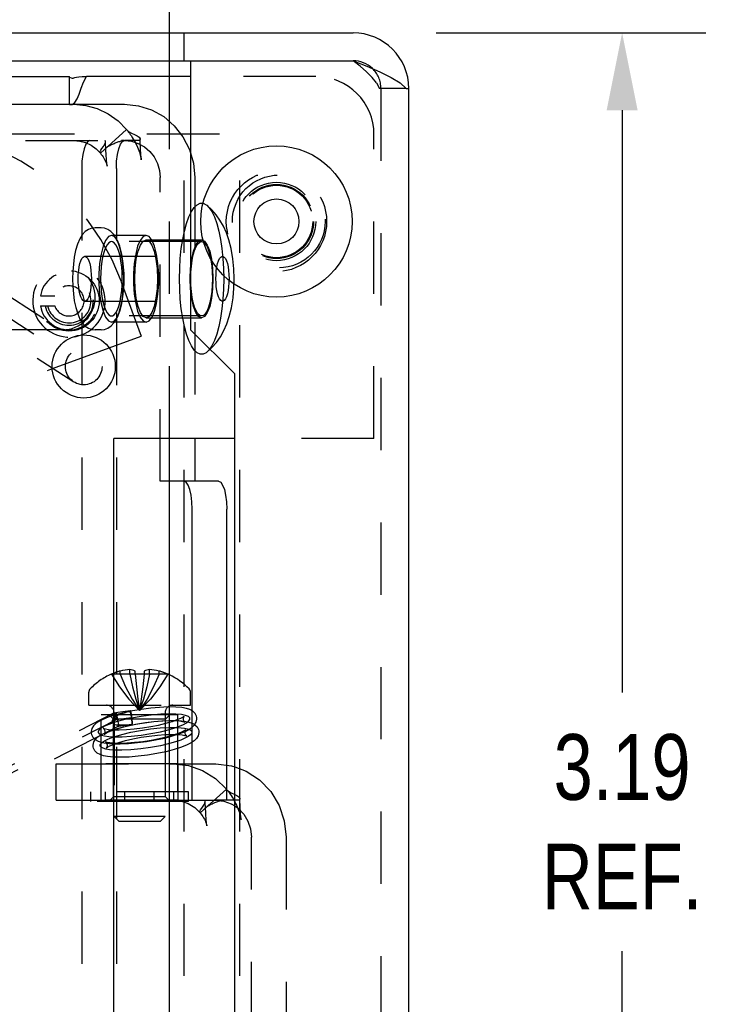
# Model space of a CAD drawing. Header units: inches. Extents: x 0 to 28.3, y 0 to 18.3.
# Tile 24 of 34: x 17.7 to 19.2, y 7.7 to 9.8. Entities that reach past the tile are written whole.
import ezdxf

# ---------------------------------------------------------------- set-up
doc = ezdxf.new("R2010")
doc.units = ezdxf.units.IN
doc.header["$LTSCALE"] = 1.558333
doc.header["$MEASUREMENT"] = 0
doc.header["$PDMODE"] = 3
doc.header["$PDSIZE"] = 0.3125
doc.linetypes.add('HIDDEN', pattern=[0.2, 0.1, -0.1])
doc.layers.get('0').update_dxf_attribs({"linetype": 'CONTINUOUS'})
doc.layers.get('Defpoints').update_dxf_attribs({"linetype": 'CONTINUOUS'})
for name, color, linetype in [('03___PRT_ALL_CURVES', 7, 'CONTINUOUS'), ('06___PRT_ALL_SURFS', 7, 'CONTINUOUS'), ('DEFAULT_2', 8, 'HIDDEN'), ('DIM', 2, 'CONTINUOUS')]:
    doc.layers.add(name, color=color, linetype=linetype)
doc.styles.get("Standard").update_dxf_attribs({"font": 'txt', "width": 0.8})
doc.dimstyles.new('DIMSTYLE_1', dxfattribs={"dimtxt": 0.141667, "dimasz": 0.166667, "dimexe": 0.18, "dimexo": 0.0625, "dimgap": 0.09, "dimtad": 0, "dimtih": 1, "dimtoh": 1, "dimzin": 4, "dimdsep": 46, "dimtxsty": 'Standard', "dimblk": '_FILLED', "dimblk1": '_FILLED', "dimblk2": '_FILLED', "dimcen": 0.09, "dimadec": 0, "dimazin": 0, "dimtfac": 1, "dimtofl": 0, "dimtmove": 0, "dimatfit": 3, "dimldrblk": '_FILLED', "dimfxl": 0, "dimtolj": 1, "dimtzin": 4, "dimarcsym": 0})

# ---------------------------------------------------------------- blocks, each defined once
blk = doc.blocks.new('_FILLED')
at = {"color": 0, "linetype": 'ByBlock'}
blk.add_solid([(0, 0), (-1, 0.2), (-1, -0.2)], dxfattribs=at)
blk = doc.blocks.new('*D5')
at = {"layer": 'Defpoints', "color": 0, "linetype": 'Continuous', "lineweight": 0}
for p in [(18.5438, 9.7589), (19.0064, 9.7589), (18.5438, 6.5709)]:
    blk.add_point(p, dxfattribs=at)
at = {"layer": 'DIM', "color": 0, "linetype": 'Continuous', "lineweight": -2}
for p, q in [((18.6063, 9.7589), (19.1864, 9.7589)), ((19.0064, 9.5923), (19.0064, 8.3376)), ((19.0064, 6.7376), (19.0064, 7.7798)), ((18.6063, 6.5709), (19.1864, 6.5709))]:
    blk.add_line(p, q, dxfattribs=at)
at = {"layer": 'DIM', "color": 0, "linetype": 'Continuous', "lineweight": -2, "xscale": 0.1666666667, "yscale": 0.1666666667, "zscale": 0.1666666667}
for p, rotation in [((19.0064, 9.7589), 90), ((19.0064, 6.5709), 270)]:
    blk.add_blockref('_FILLED', p, dxfattribs=dict(at, rotation=rotation))
at = {"layer": 'DIM', "color": 0, "linetype": 'Continuous', "insert": (19.0064, 8.0587), "char_height": 0.14167, "attachment_point": 5}
blk.add_mtext('\\A1;3.19\\PREF.', dxfattribs=at)

msp = doc.modelspace()

# ---------------------------------------------------------------- linework, layer by layer
at = {"color": 3, "linetype": 'Continuous'}
for p, q in [((18.0317, 9.7589), (18.0317, 10.8337)), ((16.5471, 9.7589), (18.4271, 9.7589)), ((18.0317, 9.6649), (18.0317, 9.6989)), ((18.0771, 9.6989), (18.0771, 9.1189)), ((18.0771, 9.6989), (18.4271, 9.6989)), ((18.0771, 9.6649), (17.8529, 9.6649)), ((18.5471, 6.6909), (18.5471, 9.6389)), ((17.4101, 9.6049), (17.8161, 9.6049)), ((18.1721, 9.0239), (18.0771, 9.1189)), ((17.7798, 9.0354), (17.9021, 9.0799)), ((18.1721, 7.3059), (18.1721, 9.0239)), ((18.1721, 8.8849), (17.9121, 8.8849)), ((17.9121, 7.4449), (17.9121, 8.8849)), ((18.0317, 7.4449), (18.0317, 8.8849)), ((18.0629, 8.7924), (18.0317, 8.7924)), ((18.0804, 8.2979), (18.0804, 8.7324)), ((18.0804, 8.1834), (18.0804, 8.2301)), ((18.0317, 8.1054), (18.1317, 8.1054)), ((18.0861, 8.0896), (18.098, 8.078)), ((18.0971, 8.0786), (18.0967, 8.0793)), ((18.098, 8.078), (18.0971, 8.0786)), ((18.0997, 8.0754), (18.1016, 8.0729))]:
    msp.add_line(p, q, dxfattribs=at)
at = {"color": 7, "linetype": 'Continuous'}
for p, q in [((16.5471, 9.6989), (18.0771, 9.6989)), ((17.4101, 9.6649), (17.8161, 9.6649)), ((17.8161, 9.6049), (17.8161, 9.6649)), ((17.8161, 9.6636), (17.8203, 9.6619)), ((18.5412, 9.6389), (18.5471, 9.6389)), ((18.0863, 8.8849), (18.0863, 8.7924)), ((18.1375, 8.7924), (18.0629, 8.7924)), ((18.155, 8.1807), (18.155, 8.7324)), ((18.0769, 8.3099), (18.0769, 8.3379)), ((18.0317, 8.3099), (18.0769, 8.3099)), ((18.0317, 8.2899), (18.0499, 8.2899)), ((18.0499, 8.2794), (18.0499, 8.2899)), ((18.0499, 8.1834), (18.0499, 8.217)), ((18.0317, 8.1834), (18.1317, 8.1834))]:
    msp.add_line(p, q, dxfattribs=at)
at = {"linetype": 'HIDDEN'}
for p, q in [((18.4721, 8.8849), (18.4721, 9.5399)), ((18.4721, 8.8849), (18.1721, 8.8849)), ((18.0504, 8.1054), (17.8844, 8.1054))]:
    msp.add_line(p, q, dxfattribs=at)
at = {"color": 8, "linetype": 'HIDDEN'}
for p, q in [((17.8843, 9.3389), (17.8719, 9.3389)), ((17.9814, 9.3224), (17.9068, 9.3224)), ((17.9814, 9.3129), (18.1009, 9.3129)), ((17.9814, 9.1354), (17.9068, 9.1354)), ((17.9814, 9.1449), (18.1009, 9.1449)), ((17.8843, 9.1189), (17.8719, 9.1189)), ((18.0504, 8.1834), (17.8844, 8.1834)), ((17.8844, 8.1054), (17.8844, 8.1834)), ((18.0504, 8.1054), (18.0504, 8.1834))]:
    msp.add_line(p, q, dxfattribs=at)
at = {"color": 3, "linetype": 'Continuous'}
for points in [[(18.4271, 9.6989), (18.457, 9.6869), (18.4849, 9.6749), (18.5093, 9.6629), (18.5284, 9.6509), (18.5412, 9.6389)], [(17.8161, 9.6043), (17.822, 9.6047), (17.8278, 9.6088), (17.8329, 9.6167), (17.8372, 9.627), (17.8416, 9.6394), (17.8468, 9.6528), (17.8529, 9.6649)], [(18.0804, 8.7324), (18.0798, 8.748), (18.0781, 8.7624), (18.0753, 8.7748), (18.0717, 8.7844), (18.0674, 8.7904), (18.0629, 8.7924)], [(18.0599, 8.1024), (18.072, 8.0982), (18.0861, 8.0896)], [(18.1317, 8.1054), (18.1487, 8.1034), (18.1649, 8.0975), (18.1721, 8.0928)], [(18.1016, 8.0729), (18.1034, 8.0701), (18.1052, 8.0672), (18.1068, 8.0643), (18.1083, 8.0613), (18.1095, 8.0584), (18.1106, 8.0556), (18.1114, 8.0532), (18.1119, 8.0512), (18.1121, 8.0505)]]:
    msp.add_lwpolyline(points, dxfattribs=at)
at = {"color": 7, "linetype": 'Continuous'}
for points in [[(17.8203, 9.6619), (17.8225, 9.6614), (17.824, 9.6615), (17.8257, 9.6619), (17.828, 9.6625), (17.8315, 9.6631), (17.8367, 9.6638), (17.8437, 9.6645), (17.8529, 9.6649)], [(18.1375, 8.7924), (18.142, 8.7904), (18.1462, 8.7844), (18.1499, 8.7748), (18.1527, 8.7624), (18.1544, 8.748), (18.155, 8.7324)], [(18.0906, 8.2835), (18.0901, 8.286), (18.0871, 8.2921), (18.0821, 8.297), (18.0758, 8.3005), (18.0681, 8.303), (18.0583, 8.3048), (18.0452, 8.3059), (18.0317, 8.3061)], [(18.0317, 8.2732), (18.0379, 8.275), (18.0485, 8.2788), (18.0558, 8.282), (18.0602, 8.2845), (18.0624, 8.286)], [(18.0893, 8.2731), (18.0908, 8.2795), (18.0906, 8.2835)], [(18.0657, 8.2535), (18.0744, 8.258), (18.0809, 8.2625), (18.0859, 8.2673), (18.0893, 8.2731)], [(18.0863, 8.268), (18.0865, 8.2679), (18.0913, 8.2633), (18.0943, 8.2574), (18.095, 8.2544)], [(18.095, 8.2544), (18.0952, 8.2508), (18.0937, 8.244)], [(18.0317, 8.2421), (18.0383, 8.2438), (18.0539, 8.2488), (18.0657, 8.2535)], [(18.0937, 8.244), (18.0902, 8.2382), (18.0852, 8.2333), (18.0785, 8.2288), (18.0697, 8.2243), (18.0575, 8.2194), (18.0416, 8.2144), (18.0317, 8.2119)], [(18.1317, 8.1834), (18.1653, 8.1795), (18.1721, 8.177)]]:
    msp.add_lwpolyline(points, dxfattribs=at)
at = {"linetype": 'HIDDEN'}
for points in [[(17.9068, 9.3224), (17.9002, 9.3197), (17.8941, 9.3117), (17.8886, 9.2989), (17.8843, 9.282), (17.8812, 9.2621), (17.8796, 9.2402), (17.8796, 9.2177), (17.8812, 9.1958), (17.8843, 9.1758), (17.8886, 9.1589), (17.8941, 9.1461), (17.9002, 9.1381), (17.9068, 9.1354)], [(17.9068, 9.1354), (17.9133, 9.1381), (17.9195, 9.1461), (17.9249, 9.1589), (17.9293, 9.1758), (17.9323, 9.1958), (17.9339, 9.2177), (17.9339, 9.2402), (17.9323, 9.2621), (17.9293, 9.282), (17.9249, 9.2989), (17.9195, 9.3117), (17.9133, 9.3197), (17.9068, 9.3224)], [(18.1009, 9.1449), (18.0945, 9.1478), (18.0886, 9.1562), (18.0835, 9.1695), (18.0796, 9.1869), (18.0772, 9.2072), (18.0763, 9.2289), (18.0772, 9.2507), (18.0796, 9.2709), (18.0835, 9.2883), (18.0886, 9.3017), (18.0945, 9.3101), (18.1009, 9.3129)], [(18.1009, 9.3129), (18.1072, 9.3101), (18.1132, 9.3017), (18.1183, 9.2883), (18.1222, 9.2709), (18.1246, 9.2507), (18.1254, 9.2289), (18.1246, 9.2072), (18.1222, 9.1869), (18.1183, 9.1695), (18.1132, 9.1562), (18.1072, 9.1478), (18.1009, 9.1449)]]:
    msp.add_lwpolyline(points, dxfattribs=at)
at = {"color": 8, "linetype": 'HIDDEN'}
for points in [[(17.9814, 9.3224), (17.9748, 9.3197), (17.9686, 9.3117), (17.9632, 9.2989), (17.9589, 9.282), (17.9558, 9.2621), (17.9542, 9.2402), (17.9542, 9.2177), (17.9558, 9.1958), (17.9589, 9.1758), (17.9632, 9.1589), (17.9686, 9.1461), (17.9748, 9.1381), (17.9814, 9.1354)], [(17.9814, 9.1354), (17.9879, 9.1381), (17.9941, 9.1461), (17.9995, 9.1589), (18.0038, 9.1758), (18.0069, 9.1958), (18.0085, 9.2177), (18.0085, 9.2402), (18.0069, 9.2621), (18.0038, 9.282), (17.9995, 9.2989), (17.9941, 9.3117), (17.9879, 9.3197), (17.9814, 9.3224)], [(17.9068, 9.3089), (17.9048, 9.3086), (17.901, 9.3065), (17.8974, 9.3022), (17.894, 9.2959), (17.8909, 9.2878), (17.8883, 9.2781), (17.8862, 9.267), (17.8846, 9.2549), (17.8837, 9.2421), (17.8834, 9.2289)], [(17.9301, 9.2289), (17.9298, 9.2421), (17.9289, 9.2549), (17.9273, 9.267), (17.9252, 9.2781), (17.9226, 9.2878), (17.9196, 9.2959), (17.9162, 9.3022), (17.9125, 9.3065), (17.9087, 9.3086), (17.9068, 9.3089)], [(17.9814, 9.1449), (17.975, 9.1478), (17.9691, 9.1562), (17.964, 9.1695), (17.9601, 9.1869), (17.9576, 9.2072), (17.9568, 9.2289), (17.9576, 9.2507), (17.9601, 9.2709), (17.964, 9.2883), (17.9691, 9.3017), (17.975, 9.3101), (17.9814, 9.3129)], [(17.9814, 9.3129), (17.9877, 9.3101), (17.9936, 9.3017), (17.9987, 9.2883), (18.0026, 9.2709), (18.0051, 9.2507), (18.0059, 9.2289), (18.0051, 9.2072), (18.0026, 9.1869), (17.9987, 9.1695), (17.9936, 9.1562), (17.9877, 9.1478), (17.9814, 9.1449)], [(17.8834, 9.2289), (17.8837, 9.2158), (17.8846, 9.2029), (17.8862, 9.1908), (17.8883, 9.1798), (17.8909, 9.1701), (17.894, 9.1619), (17.8974, 9.1557), (17.901, 9.1514), (17.9048, 9.1492), (17.9068, 9.1489)], [(17.9068, 9.1489), (17.9087, 9.1492), (17.9125, 9.1514), (17.9162, 9.1557), (17.9196, 9.1619), (17.9226, 9.1701), (17.9252, 9.1798), (17.9273, 9.1908), (17.9289, 9.2029), (17.9298, 9.2158), (17.9301, 9.2289)]]:
    msp.add_lwpolyline(points, dxfattribs=at)
at = {"color": 7, "linetype": 'Continuous'}
for radius in [0.163, 0.0485]:
    msp.add_circle((18.2621, 9.3524), radius, dxfattribs=at)
at = {"color": 8, "linetype": 'HIDDEN'}
for centre, radius in [((18.2621, 9.3524), 0.108), ((18.2621, 9.3524), 0.08), ((17.8153, 9.1813), 0.065)]:
    msp.add_circle(centre, radius, dxfattribs=at)
at = {"linetype": 'HIDDEN'}
for centre, radius in [((18.2671, 9.3524), 0.1), ((18.2621, 9.3524), 0.0845)]:
    msp.add_circle(centre, radius, dxfattribs=at)
at = {"color": 3, "linetype": 'Continuous'}
msp.add_circle((17.8471, 9.0399), 0.068, dxfattribs=at)
for centre, radius, start, end in [((18.4271, 9.6389), 0.12, 0, 90), ((17.8153, 9.1813), 0.078, 277.9823, 284.466)]:
    msp.add_arc(centre, radius, start, end, dxfattribs=at)
at = {"color": 7, "linetype": 'Continuous'}
for centre, radius, start, end in [((18.4271, 9.6389), 0.06, 46.3268, 90), ((17.9674, 8.2411), 0.1489, 44.2298, 64.3972), ((18.0669, 8.3379), 0.01, 0, 44.2298), ((18.0389, 8.2934), 0.0165, 90, 115.8446)]:
    msp.add_arc(centre, radius, start, end, dxfattribs=at)
at = {"linetype": 'HIDDEN'}
msp.add_arc((17.8153, 9.1813), 0.078, 284.466, 277.9823, dxfattribs=at)
at = {"color": 8, "linetype": 'HIDDEN'}
msp.add_arc((17.8153, 9.1813), 0.0325, 199.7832, 160.2168, dxfattribs=at)
at = {"layer": '03___PRT_ALL_CURVES', "color": 8, "linetype": 'HIDDEN'}
for p, q in [((17.3477, 9.3651), (17.8471, 9.0399)), ((17.567, 8.1002), (17.9176, 8.2793)), ((17.9176, 8.2793), (17.9492, 8.2833))]:
    msp.add_line(p, q, dxfattribs=at)
for points in [[(18.0317, 8.2912), (18.0128, 8.2904), (17.9921, 8.2886), (17.9708, 8.2857), (17.9497, 8.282), (17.9299, 8.2775), (17.9121, 8.2724)], [(18.0755, 8.2788), (18.0755, 8.2824), (18.0724, 8.2855), (18.0662, 8.288), (18.0573, 8.2898), (18.0455, 8.2909), (18.0317, 8.2912)], [(18.0317, 8.2575), (18.0432, 8.261), (18.0534, 8.2646), (18.0619, 8.2683), (18.0684, 8.2719), (18.073, 8.2755), (18.0755, 8.2788)], [(17.9121, 8.2724), (17.9032, 8.2693), (17.8954, 8.2662), (17.889, 8.2631), (17.8839, 8.2599), (17.8803, 8.2569), (17.8784, 8.2541)], [(17.9121, 8.2419), (17.9289, 8.247), (17.9485, 8.2517), (17.9693, 8.2557), (17.991, 8.2589), (18.0119, 8.261), (18.0317, 8.262)], [(17.9121, 8.2418), (17.9297, 8.2419), (17.9494, 8.2431), (17.9705, 8.2453), (17.9918, 8.2486), (18.0125, 8.2527), (18.0317, 8.2575)], [(18.0317, 8.262), (18.0409, 8.2621), (18.0493, 8.2618), (18.0571, 8.2613), (18.0638, 8.2604), (18.0695, 8.2592), (18.074, 8.2578)], [(18.074, 8.2578), (18.0763, 8.2567), (18.078, 8.2555), (18.0793, 8.2542), (18.08, 8.2528), (18.0802, 8.2513), (18.0798, 8.2497)], [(17.8784, 8.2541), (17.8782, 8.2509), (17.8805, 8.2481), (17.8851, 8.2457), (17.892, 8.2439), (17.901, 8.2426), (17.9121, 8.2418)], [(17.8827, 8.225), (17.8844, 8.2275), (17.8874, 8.2303), (17.8918, 8.2332), (17.8975, 8.2361), (17.9041, 8.2389), (17.9121, 8.2419)], [(18.0798, 8.2497), (18.0772, 8.2462), (18.0723, 8.2425), (18.0651, 8.2387), (18.0558, 8.2348), (18.0447, 8.231), (18.0317, 8.2272)], [(17.9121, 8.213), (17.9025, 8.2138), (17.8946, 8.2152), (17.8886, 8.217), (17.8844, 8.2193), (17.8825, 8.222), (17.8827, 8.225)], [(18.0317, 8.2272), (18.0123, 8.2226), (17.9911, 8.2187), (17.9697, 8.2156), (17.9485, 8.2136), (17.9292, 8.2127), (17.9121, 8.213)]]:
    msp.add_lwpolyline(points, dxfattribs=at)
at = {"layer": '06___PRT_ALL_SURFS', "color": 8, "linetype": 'HIDDEN'}
for p, q in [((18.0726, 8.1234), (17.8622, 8.1234)), ((17.8622, 8.1024), (17.8622, 8.1234)), ((17.8938, 8.1024), (17.8938, 8.1234)), ((17.9359, 8.1024), (17.9359, 8.1234)), ((17.999, 8.1024), (17.999, 8.1234)), ((18.0411, 8.1024), (18.0411, 8.1234)), ((18.0726, 8.1054), (18.0726, 8.1234)), ((18.0317, 8.1024), (17.8622, 8.1024))]:
    msp.add_line(p, q, dxfattribs=at)
at = {"layer": '06___PRT_ALL_SURFS', "color": 7, "linetype": 'Continuous'}
for q in [(18.0317, 8.1024), (18.0726, 8.1054)]:
    msp.add_line((18.0726, 8.1024), q, dxfattribs=at)
at = {"layer": 'DEFAULT_2', "linetype": 'HIDDEN'}
for p, q in [((18.0317, 9.6989), (18.0317, 9.7589)), ((18.0317, 8.8849), (18.0317, 9.6649)), ((18.3471, 9.6649), (18.0771, 9.6649)), ((17.8161, 9.6049), (17.8161, 9.6043)), ((18.183, 6.7914), (18.183, 9.5414)), ((17.4101, 9.5269), (17.9352, 9.5269)), ((17.8937, 9.525), (17.8934, 9.5269)), ((17.894, 9.5206), (17.8937, 9.525)), ((17.8833, 9.4995), (17.8823, 9.5001)), ((17.8427, 9.4669), (17.8427, 6.8669)), ((18.0117, 8.7924), (18.0117, 9.4469)), ((17.5317, 9.2589), (17.8017, 9.2589)), ((17.928, 9.2223), (17.9708, 9.1049)), ((17.8017, 9.1189), (17.5317, 9.1189)), ((17.9021, 9.0799), (17.9708, 9.1049)), ((16.8902, 8.7115), (17.7798, 9.0354)), ((18.0317, 8.7924), (18.0117, 8.7924)), ((18.0804, 8.2301), (18.0804, 8.2979)), ((18.0804, 8.1054), (18.0804, 8.1834)), ((17.7875, 8.1054), (18.0317, 8.1054)), ((18.1085, 8.1035), (18.1081, 8.1054)), ((18.1084, 8.1014), (18.1085, 8.1035)), ((18.1087, 8.0991), (18.1085, 8.1035)), ((18.2082, 7.6014), (18.2082, 8.0254))]:
    msp.add_line(p, q, dxfattribs=at)
at = {"layer": 'DEFAULT_2', "color": 8, "linetype": 'HIDDEN'}
for p, q in [((18.0627, 9.7589), (18.0627, 9.6989)), ((17.8257, 9.6619), (17.8257, 9.6619)), ((17.828, 9.6625), (17.828, 9.6625)), ((17.8315, 9.6631), (17.8315, 9.6631)), ((18.4778, 9.6509), (18.4842, 9.6389)), ((18.5412, 9.6389), (18.4842, 9.6389)), ((18.4871, 9.6389), (18.4871, 6.6909)), ((17.8161, 9.6049), (17.9352, 9.6049)), ((17.9395, 9.5507), (17.8833, 9.4995)), ((17.9395, 9.5507), (17.9407, 9.549)), ((17.3599, 9.5414), (18.183, 9.5414)), ((17.9684, 9.5295), (17.968, 9.5269)), ((18.0635, 6.7914), (18.0635, 9.5414)), ((17.968, 9.5269), (17.9352, 9.5269)), ((17.9173, 9.4669), (17.9173, 6.8669)), ((18.0863, 9.4469), (18.0863, 8.8849)), ((17.3692, 9.3982), (17.8687, 9.073)), ((18.1009, 9.3089), (17.9068, 9.3089)), ((17.8494, 9.2774), (18.1458, 9.2774)), ((17.4859, 9.228), (17.8256, 9.0068)), ((17.7538, 9.1923), (17.7847, 9.1923)), ((17.7538, 9.1703), (17.7847, 9.1703)), ((17.8494, 9.1804), (18.1458, 9.1804)), ((18.1009, 9.1489), (17.9068, 9.1489)), ((17.9254, 8.3768), (17.9254, 8.3836)), ((17.946, 8.3768), (17.946, 8.3868)), ((17.9579, 8.3768), (17.9579, 8.3836)), ((17.9769, 8.3836), (17.9769, 8.3768)), ((17.9888, 8.3768), (17.9888, 8.3868)), ((18.0094, 8.3768), (18.0094, 8.3836)), ((17.9064, 8.3768), (17.9066, 8.3766)), ((17.9066, 8.3766), (17.9072, 8.3768)), ((17.9579, 8.3768), (17.9072, 8.3768)), ((17.9579, 8.3768), (17.9579, 8.3766)), ((17.9579, 8.3766), (17.9606, 8.3492)), ((18.0277, 8.3768), (17.9769, 8.3768)), ((17.9769, 8.3766), (17.9769, 8.3768)), ((18.0277, 8.3768), (18.0283, 8.3766)), ((18.0284, 8.3768), (18.0283, 8.3766)), ((17.8579, 8.3099), (17.8579, 8.3379)), ((17.9638, 8.3233), (17.9674, 8.2988)), ((17.8579, 8.3099), (18.0317, 8.3099)), ((17.9157, 8.2942), (17.9474, 8.2982)), ((17.5602, 8.1136), (17.9107, 8.2926)), ((17.8849, 8.2899), (18.0317, 8.2899)), ((17.8849, 8.1234), (17.8849, 8.2899)), ((17.9114, 8.2799), (17.9014, 8.2899)), ((17.9114, 8.2869), (17.9127, 8.2834)), ((18.0234, 8.2799), (17.9114, 8.2799)), ((17.9114, 8.1124), (17.9114, 8.2799)), ((17.9124, 8.2934), (17.9124, 8.0699)), ((17.9189, 8.2825), (17.9168, 8.2776)), ((18.0174, 8.2764), (18.0356, 8.2771)), ((18.0224, 8.2934), (18.0224, 8.0699)), ((18.0234, 8.2799), (18.0334, 8.2899)), ((18.0234, 8.1124), (18.0234, 8.2799)), ((18.0499, 8.217), (18.0499, 8.2794)), ((17.922, 8.2647), (17.9511, 8.2684)), ((17.922, 8.2647), (17.9221, 8.2648)), ((17.9221, 8.2648), (17.9223, 8.2651)), ((17.9511, 8.2684), (17.9511, 8.2684)), ((18.0659, 8.2554), (18.0668, 8.257)), ((18.0227, 8.2467), (18.0377, 8.2471)), ((17.8966, 8.2193), (17.8957, 8.2177)), ((17.7875, 8.1834), (18.0317, 8.1834)), ((17.7875, 8.1054), (17.7875, 8.1834)), ((18.0499, 8.1234), (18.0499, 8.1834)), ((18.155, 8.1054), (18.155, 8.1807)), ((18.1543, 8.1292), (18.098, 8.078)), ((18.1543, 8.1292), (18.1554, 8.1275)), ((17.9114, 8.1124), (17.9014, 8.1024)), ((18.0234, 8.1124), (17.9114, 8.1124)), ((18.0234, 8.1124), (18.0334, 8.1024)), ((18.1832, 8.108), (18.1827, 8.1054)), ((18.0334, 8.1024), (17.9014, 8.1024)), ((18.1827, 8.1054), (18.1317, 8.1054)), ((18.0224, 8.0699), (17.9124, 8.0699)), ((17.9224, 8.0599), (17.9124, 8.0699)), ((18.0124, 8.0599), (18.0224, 8.0699)), ((17.9224, 8.0599), (18.0124, 8.0599)), ((18.2828, 8.0254), (18.2828, 7.6014))]:
    msp.add_line(p, q, dxfattribs=at)
for points in [[(18.4778, 9.6509), (18.4682, 9.6629), (18.456, 9.6749), (18.442, 9.6869), (18.4271, 9.6989)], [(17.8367, 9.6638), (17.8367, 9.6638), (17.8437, 9.6645), (17.8529, 9.6649)], [(17.8256, 9.6049), (17.8513, 9.6026), (17.8762, 9.5958), (17.8997, 9.5846), (17.921, 9.5694), (17.9395, 9.5507)], [(17.9352, 9.6049), (17.9647, 9.6019), (17.993, 9.5929), (18.0192, 9.5783), (18.0421, 9.5586), (18.0608, 9.5347), (18.0748, 9.5074), (18.0834, 9.4777), (18.0863, 9.4469)], [(17.9407, 9.549), (17.9437, 9.5461), (17.9498, 9.5425), (17.9561, 9.5395), (17.9618, 9.5368), (17.9662, 9.5338), (17.9683, 9.5304), (17.9684, 9.5295)], [(17.9407, 9.549), (17.9411, 9.5485), (17.9431, 9.5459), (17.9453, 9.543), (17.9474, 9.54), (17.9496, 9.5368), (17.9517, 9.5336), (17.9538, 9.5301), (17.9558, 9.5267), (17.9577, 9.5231), (17.9595, 9.5195), (17.9612, 9.5159), (17.9628, 9.5124), (17.9642, 9.5088), (17.9656, 9.5053), (17.9668, 9.5019), (17.9678, 9.4987), (17.9687, 9.4955), (17.9695, 9.4927), (17.9702, 9.49), (17.9707, 9.4878), (17.971, 9.486), (17.971, 9.4856)], [(17.971, 9.4856), (17.9711, 9.4853), (17.971, 9.4858), (17.9709, 9.4873), (17.9707, 9.4895), (17.9704, 9.4922), (17.9702, 9.495), (17.97, 9.498), (17.9698, 9.5012), (17.9696, 9.5044), (17.9695, 9.5078), (17.9693, 9.5113), (17.9691, 9.5148), (17.9689, 9.5185), (17.9687, 9.5222), (17.9686, 9.5259), (17.9684, 9.5295)], [(17.8977, 9.5129), (17.8977, 9.5129), (17.8982, 9.5133), (17.8993, 9.514), (17.9006, 9.5147), (17.902, 9.5156), (17.9035, 9.5164), (17.9052, 9.5173), (17.907, 9.5182), (17.9089, 9.5191), (17.9109, 9.52), (17.9129, 9.5208), (17.9149, 9.5216), (17.9169, 9.5224), (17.9189, 9.5231), (17.9208, 9.5238), (17.9227, 9.5244), (17.9246, 9.525), (17.9263, 9.5255), (17.928, 9.526), (17.9296, 9.5263), (17.9311, 9.5267), (17.9324, 9.5269), (17.9334, 9.5271), (17.9336, 9.5271)], [(17.9025, 9.517), (17.9018, 9.5164), (17.9003, 9.5151), (17.899, 9.514), (17.898, 9.5132), (17.8977, 9.5129)], [(17.9173, 9.4669), (17.9179, 9.4825), (17.9197, 9.4969), (17.9225, 9.5093), (17.9261, 9.5189), (17.9303, 9.5249), (17.9349, 9.5269)], [(17.9336, 9.5271), (17.9327, 9.527), (17.9312, 9.527), (17.9296, 9.5269), (17.9287, 9.5269)], [(18.0532, 9.2289), (18.0537, 9.2511), (18.055, 9.2729), (18.0572, 9.2939), (18.0602, 9.3136), (18.0639, 9.3318), (18.0684, 9.348), (18.0734, 9.3621), (18.079, 9.3736), (18.0849, 9.3825), (18.0912, 9.3885), (18.0976, 9.3915), (18.1041, 9.3915), (18.1106, 9.3885), (18.1121, 9.3874)], [(18.1709, 9.2289), (18.1703, 9.25), (18.1682, 9.2719), (18.1644, 9.2939), (18.1597, 9.3125), (18.1542, 9.3282), (18.1478, 9.3422), (18.1404, 9.3553), (18.1321, 9.3668), (18.1228, 9.3775), (18.1121, 9.3874)], [(18.1121, 9.3874), (18.1168, 9.3825), (18.1228, 9.3736), (18.1284, 9.3621), (18.1334, 9.348), (18.1379, 9.3318), (18.1416, 9.3136), (18.1446, 9.2939), (18.1468, 9.2729), (18.1481, 9.2511), (18.1485, 9.2289)], [(17.8719, 9.3389), (17.8644, 9.338), (17.8571, 9.3352), (17.8502, 9.3305), (17.844, 9.3238), (17.8386, 9.315), (17.8337, 9.3037), (17.8296, 9.2899), (17.8267, 9.2755), (17.8247, 9.2604), (17.8235, 9.2448), (17.8231, 9.2289)], [(17.9331, 9.2289), (17.9327, 9.2451), (17.9314, 9.261), (17.9293, 9.2764), (17.9263, 9.291), (17.9221, 9.3048), (17.9172, 9.3158), (17.9118, 9.3242), (17.9057, 9.3307), (17.8989, 9.3353), (17.8918, 9.338), (17.8843, 9.3389)], [(18.0775, 9.2289), (18.0779, 9.2428), (18.0789, 9.2563), (18.0806, 9.2689), (18.083, 9.2803), (18.0859, 9.2902), (18.0892, 9.2982), (18.0929, 9.3041), (18.0968, 9.3077), (18.1009, 9.3089)], [(18.1009, 9.3089), (18.105, 9.3077), (18.1089, 9.3041), (18.1126, 9.2982), (18.1159, 9.2902), (18.1188, 9.2803), (18.1211, 9.2689), (18.1229, 9.2563), (18.1239, 9.2428), (18.1243, 9.2289)], [(17.8352, 9.2289), (17.8354, 9.2378), (17.8362, 9.2464), (17.8373, 9.2545), (17.8389, 9.2616), (17.8408, 9.2676), (17.8431, 9.2723), (17.8455, 9.2756), (17.8481, 9.2772), (17.8494, 9.2774)], [(17.8494, 9.2774), (17.8507, 9.2772), (17.8533, 9.2756), (17.8557, 9.2723), (17.8579, 9.2676), (17.8599, 9.2616), (17.8614, 9.2545), (17.8626, 9.2464), (17.8633, 9.2378), (17.8636, 9.2289)], [(18.1317, 9.2289), (18.1319, 9.2378), (18.1326, 9.2464), (18.1338, 9.2545), (18.1354, 9.2616), (18.1373, 9.2676), (18.1395, 9.2723), (18.142, 9.2756), (18.1445, 9.2772), (18.1458, 9.2774)], [(18.1458, 9.2774), (18.1471, 9.2772), (18.1497, 9.2756), (18.1522, 9.2723), (18.1544, 9.2676), (18.1563, 9.2616), (18.1579, 9.2545), (18.1591, 9.2464), (18.1598, 9.2378), (18.16, 9.2289)], [(17.8231, 9.2289), (17.8235, 9.2127), (17.8247, 9.1968), (17.8268, 9.1815), (17.8299, 9.1668), (17.8341, 9.1531), (17.8389, 9.1421), (17.8443, 9.1336), (17.8505, 9.1271), (17.8572, 9.1226), (17.8644, 9.1198), (17.8719, 9.1189)], [(17.8494, 9.1804), (17.8481, 9.1806), (17.8455, 9.1823), (17.8431, 9.1855), (17.8408, 9.1902), (17.8389, 9.1962), (17.8373, 9.2034), (17.8362, 9.2114), (17.8354, 9.22), (17.8352, 9.2289)], [(17.8636, 9.2289), (17.8633, 9.22), (17.8626, 9.2114), (17.8614, 9.2034), (17.8599, 9.1962), (17.8579, 9.1902), (17.8557, 9.1855), (17.8533, 9.1823), (17.8507, 9.1806), (17.8494, 9.1804)], [(17.8843, 9.1189), (17.8917, 9.1198), (17.899, 9.1226), (17.9059, 9.1273), (17.9121, 9.1341), (17.9176, 9.1428), (17.9225, 9.1541), (17.9265, 9.1679), (17.9295, 9.1824), (17.9315, 9.1975), (17.9327, 9.2131), (17.9331, 9.2289)], [(18.1121, 9.0705), (18.1106, 9.0693), (18.1041, 9.0663), (18.0976, 9.0663), (18.0912, 9.0693), (18.0849, 9.0753), (18.079, 9.0842), (18.0734, 9.0958), (18.0684, 9.1098), (18.0639, 9.1261), (18.0602, 9.1442), (18.0572, 9.164), (18.055, 9.1849), (18.0537, 9.2067), (18.0532, 9.2289)], [(18.1009, 9.1489), (18.0968, 9.1501), (18.0929, 9.1537), (18.0892, 9.1596), (18.0859, 9.1676), (18.083, 9.1775), (18.0806, 9.1889), (18.0789, 9.2016), (18.0779, 9.215), (18.0775, 9.2289)], [(18.1243, 9.2289), (18.1239, 9.215), (18.1229, 9.2016), (18.1211, 9.1889), (18.1188, 9.1775), (18.1159, 9.1676), (18.1126, 9.1596), (18.1089, 9.1537), (18.105, 9.1501), (18.1009, 9.1489)], [(18.1121, 9.0705), (18.1229, 9.0805), (18.1328, 9.0919), (18.1414, 9.1041), (18.1488, 9.1176), (18.1551, 9.1319), (18.1604, 9.1478), (18.165, 9.1665), (18.1685, 9.1881), (18.1703, 9.2089), (18.1709, 9.2289)], [(18.1485, 9.2289), (18.1481, 9.2067), (18.1468, 9.1849), (18.1446, 9.164), (18.1416, 9.1442), (18.1379, 9.1261), (18.1334, 9.1098), (18.1284, 9.0958), (18.1228, 9.0842), (18.1168, 9.0753), (18.1121, 9.0705)], [(18.1458, 9.1804), (18.1445, 9.1806), (18.142, 9.1823), (18.1395, 9.1855), (18.1373, 9.1902), (18.1354, 9.1962), (18.1338, 9.2034), (18.1326, 9.2114), (18.1319, 9.22), (18.1317, 9.2289)], [(18.16, 9.2289), (18.1598, 9.22), (18.1591, 9.2114), (18.1579, 9.2034), (18.1563, 9.1962), (18.1544, 9.1902), (18.1522, 9.1855), (18.1497, 9.1823), (18.1471, 9.1806), (18.1458, 9.1804)], [(17.946, 8.3868), (17.9411, 8.3864), (17.9361, 8.3857), (17.9309, 8.3848), (17.9254, 8.3836)], [(17.9579, 8.3836), (17.955, 8.3847), (17.952, 8.3857), (17.949, 8.3864), (17.946, 8.3868)], [(17.9888, 8.3868), (17.9858, 8.3864), (17.9829, 8.3857), (17.9799, 8.3847), (17.9769, 8.3836)], [(18.0094, 8.3836), (18.004, 8.3848), (17.9988, 8.3857), (17.9938, 8.3864), (17.9888, 8.3868)], [(17.9066, 8.3766), (17.9239, 8.3492), (17.9441, 8.3232), (17.9674, 8.2988)], [(17.9254, 8.3768), (17.9373, 8.3493), (17.9513, 8.3233), (17.9674, 8.2988)], [(17.946, 8.3768), (17.9521, 8.3493), (17.9592, 8.3233), (17.9674, 8.2988)], [(17.9769, 8.3766), (17.9706, 8.3768), (17.9643, 8.3768), (17.9579, 8.3766)], [(17.9579, 8.3768), (17.9606, 8.3493), (17.9638, 8.3232)], [(18.0094, 8.3768), (17.9975, 8.3493), (17.9835, 8.3233), (17.9674, 8.2988)], [(17.9769, 8.3768), (17.9742, 8.3493), (17.9711, 8.3233), (17.9674, 8.2988)], [(17.9888, 8.3768), (17.9828, 8.3493), (17.9756, 8.3233), (17.9674, 8.2988)], [(18.0283, 8.3766), (18.011, 8.3492), (17.9907, 8.3232), (17.9674, 8.2988)], [(17.9769, 8.3766), (17.9742, 8.3492), (17.9711, 8.3232), (17.9674, 8.2988)], [(17.9152, 8.2855), (17.9191, 8.2878), (17.9237, 8.29), (17.9289, 8.2919), (17.9345, 8.2937), (17.9405, 8.2953), (17.9468, 8.2967)], [(18.0317, 8.3061), (18.0286, 8.3061), (18.0104, 8.3053), (17.9912, 8.3036), (17.9715, 8.301), (17.9519, 8.2977), (17.9331, 8.2937), (17.9155, 8.2891)], [(17.9474, 8.2982), (17.9472, 8.298), (17.9468, 8.2967)], [(17.95, 8.2852), (17.9494, 8.2888), (17.9487, 8.292), (17.9481, 8.2945), (17.9474, 8.2961), (17.9468, 8.2967)], [(17.9511, 8.2684), (17.9515, 8.269), (17.9518, 8.2709), (17.9518, 8.2739), (17.9516, 8.2777), (17.9512, 8.282), (17.9506, 8.2865), (17.9499, 8.2906), (17.9491, 8.2941), (17.9484, 8.2967), (17.9477, 8.298), (17.9474, 8.2982)], [(17.9155, 8.2891), (17.8999, 8.2841), (17.8881, 8.2793), (17.8794, 8.2749), (17.8729, 8.2704), (17.868, 8.2656), (17.8645, 8.2598)], [(17.9051, 8.2553), (17.921, 8.2604), (17.939, 8.265), (17.9582, 8.269), (17.9781, 8.2723), (17.998, 8.2748), (18.0174, 8.2764)], [(17.9127, 8.2834), (17.9115, 8.2821), (17.9106, 8.2808), (17.9097, 8.2795), (17.9091, 8.2781), (17.9086, 8.2767), (17.9084, 8.2751)], [(17.9107, 8.2926), (17.9103, 8.2917), (17.9106, 8.2897), (17.9114, 8.2869)], [(17.913, 8.2913), (17.9116, 8.2925), (17.9107, 8.2926)], [(17.9168, 8.2776), (17.9148, 8.2807), (17.9127, 8.2834)], [(17.9189, 8.2825), (17.9168, 8.2861), (17.9148, 8.2891), (17.913, 8.2913)], [(17.9152, 8.2855), (17.915, 8.2894), (17.9151, 8.2922), (17.9154, 8.2939), (17.9157, 8.2942)], [(17.9152, 8.2855), (17.9155, 8.2843), (17.9159, 8.2828), (17.9162, 8.2812), (17.9165, 8.2794), (17.9168, 8.2776)], [(17.9157, 8.2942), (17.9159, 8.2941), (17.9166, 8.2929), (17.9174, 8.2904), (17.9181, 8.2868), (17.9189, 8.2825)], [(18.0434, 8.276), (18.0302, 8.2761), (18.0149, 8.2755), (17.998, 8.2742), (17.9803, 8.272), (17.9625, 8.2691), (17.9454, 8.2657), (17.9297, 8.2619), (17.916, 8.2579)], [(17.9223, 8.2651), (17.9225, 8.2664), (17.9224, 8.2686), (17.9219, 8.2715), (17.9211, 8.275), (17.9201, 8.2787), (17.9189, 8.2825)], [(17.9511, 8.2684), (17.9512, 8.2707), (17.9512, 8.2738), (17.9509, 8.2773), (17.9506, 8.2812), (17.95, 8.2852)], [(18.0356, 8.2771), (18.0517, 8.2767), (18.0639, 8.2755)], [(18.0646, 8.2727), (18.0646, 8.2727), (18.0635, 8.2731), (18.0598, 8.2741), (18.0533, 8.2752), (18.0434, 8.276)], [(18.0616, 8.2845), (18.0609, 8.2807), (18.061, 8.2791)], [(18.061, 8.2791), (18.0619, 8.2761), (18.0637, 8.2734), (18.0646, 8.2727)], [(18.0624, 8.286), (18.0625, 8.2861), (18.0616, 8.2845)], [(18.0639, 8.2755), (18.0732, 8.2737), (18.0805, 8.2713), (18.0863, 8.268)], [(17.9221, 8.2648), (17.6243, 8.1126), (17.6219, 8.1115), (17.6191, 8.1103), (17.616, 8.1091), (17.6124, 8.1078), (17.6085, 8.1063), (17.604, 8.1047), (17.5991, 8.1028), (17.5936, 8.1005), (17.5876, 8.0978), (17.581, 8.0945), (17.5739, 8.0904)], [(17.8645, 8.2598), (17.863, 8.2534), (17.8632, 8.2494)], [(17.8689, 8.2307), (17.8724, 8.2366), (17.8774, 8.2415), (17.884, 8.246), (17.8929, 8.2505), (17.9051, 8.2553)], [(17.8893, 8.2602), (17.8892, 8.2602), (17.8903, 8.2598), (17.894, 8.2588), (17.9005, 8.2577), (17.9105, 8.2569)], [(17.8929, 8.2538), (17.892, 8.2568), (17.8901, 8.2595), (17.8893, 8.2602)], [(17.916, 8.2579), (17.9053, 8.2541), (17.898, 8.2509), (17.8936, 8.2484), (17.8915, 8.2469)], [(17.9084, 8.2751), (17.9085, 8.2737), (17.9089, 8.2723)], [(17.9089, 8.2723), (17.9101, 8.2706), (17.912, 8.2692), (17.9143, 8.2683), (17.9168, 8.2678), (17.9197, 8.2676)], [(17.9105, 8.2569), (17.9236, 8.2567), (17.939, 8.2573), (17.9558, 8.2587), (17.9735, 8.2609), (17.9913, 8.2637), (18.0084, 8.2672), (18.0242, 8.271), (18.0317, 8.2732)], [(17.9511, 8.2684), (17.9451, 8.2677), (17.9394, 8.2672), (17.9339, 8.2669), (17.9287, 8.2668), (17.924, 8.2671), (17.9197, 8.2676)], [(17.9197, 8.2676), (17.9206, 8.266), (17.9213, 8.265), (17.922, 8.2647)], [(18.0668, 8.257), (18.0666, 8.2568), (18.0642, 8.2552), (18.0593, 8.2525), (18.0512, 8.2491), (18.0397, 8.2451)], [(18.0653, 8.25), (18.0652, 8.2515), (18.0659, 8.2554)], [(17.8632, 8.2494), (17.8637, 8.2469), (17.8668, 8.2408), (17.8718, 8.2358), (17.878, 8.2324), (17.8857, 8.2299), (17.8955, 8.2281), (17.9086, 8.227)], [(17.8915, 8.2469), (17.8914, 8.2468), (17.8922, 8.2484)], [(17.8922, 8.2484), (17.893, 8.2522), (17.8929, 8.2538)], [(17.9086, 8.227), (17.9252, 8.2268), (17.9434, 8.2276), (17.9626, 8.2293), (17.9823, 8.2319), (18.0019, 8.2352), (18.0207, 8.2392), (18.0317, 8.2421)], [(17.9113, 8.2256), (17.9228, 8.2296), (17.937, 8.2336), (17.9531, 8.2374), (17.9705, 8.2407), (17.9883, 8.2434), (18.006, 8.2454), (18.0227, 8.2467)], [(18.0397, 8.2451), (18.0256, 8.2411), (18.0094, 8.2374), (17.9921, 8.234), (17.9742, 8.2313), (17.9566, 8.2293), (17.9399, 8.2281), (17.9248, 8.2277), (17.9124, 8.228)], [(18.0377, 8.2471), (18.0502, 8.2468), (18.0591, 8.2459), (18.065, 8.2449), (18.0681, 8.2439), (18.0685, 8.2438)], [(18.0685, 8.2438), (18.069, 8.2436), (18.068, 8.2444), (18.0662, 8.247), (18.0653, 8.25)], [(17.8675, 8.2203), (17.8674, 8.224), (17.8689, 8.2307)], [(17.9269, 8.1977), (17.9109, 8.198), (17.8986, 8.1992), (17.8893, 8.201), (17.8821, 8.2034), (17.8761, 8.2068), (17.8713, 8.2115), (17.8682, 8.2173), (17.8675, 8.2203)], [(17.8941, 8.2309), (17.8936, 8.2312), (17.8945, 8.2304), (17.8963, 8.2278), (17.8972, 8.2248)], [(17.9124, 8.228), (17.9034, 8.2288), (17.8976, 8.2299), (17.8944, 8.2308), (17.8941, 8.2309)], [(17.8957, 8.2177), (17.896, 8.2179), (17.8983, 8.2196), (17.9033, 8.2222), (17.9113, 8.2256)], [(17.8972, 8.2248), (17.8973, 8.2232), (17.8966, 8.2193)], [(18.0317, 8.2119), (18.0236, 8.2098), (18.0044, 8.2058), (17.9845, 8.2025), (17.9645, 8.2), (17.9452, 8.1983), (17.9269, 8.1977)], [(18.0403, 8.1834), (18.0724, 8.1798), (18.1029, 8.1692), (18.1306, 8.1521), (18.1543, 8.1292)], [(18.1721, 8.177), (18.1972, 8.1678), (18.2259, 8.149), (18.2498, 8.1239), (18.2678, 8.094), (18.279, 8.0606), (18.2828, 8.0254)], [(18.1554, 8.1275), (18.1585, 8.1246), (18.1645, 8.121), (18.1709, 8.118)], [(18.1554, 8.1275), (18.1558, 8.127), (18.1579, 8.1244), (18.16, 8.1215), (18.1622, 8.1185), (18.1643, 8.1153), (18.1664, 8.1121), (18.1685, 8.1086), (18.1705, 8.1052), (18.1724, 8.1016), (18.1742, 8.098), (18.1759, 8.0944), (18.1775, 8.0909), (18.179, 8.0873), (18.1803, 8.0838), (18.1815, 8.0804), (18.1826, 8.0772), (18.1835, 8.074), (18.1843, 8.0712), (18.1849, 8.0685), (18.1854, 8.0663), (18.1857, 8.0645), (18.1858, 8.0641)], [(18.1709, 8.118), (18.1765, 8.1153), (18.1809, 8.1123), (18.183, 8.1089), (18.1832, 8.108)], [(18.1858, 8.0641), (18.1858, 8.0638), (18.1858, 8.0643), (18.1856, 8.0658), (18.1854, 8.068), (18.1852, 8.0707), (18.185, 8.0735), (18.1848, 8.0765), (18.1846, 8.0797), (18.1844, 8.0829), (18.1842, 8.0863), (18.184, 8.0898), (18.1838, 8.0933), (18.1837, 8.097), (18.1835, 8.1007), (18.1833, 8.1044), (18.1832, 8.108)], [(18.1124, 8.0914), (18.1124, 8.0914), (18.1129, 8.0918), (18.114, 8.0925), (18.1153, 8.0932), (18.1167, 8.0941), (18.1183, 8.0949), (18.12, 8.0958), (18.1218, 8.0967), (18.1237, 8.0976), (18.1256, 8.0985), (18.1277, 8.0993), (18.1297, 8.1001), (18.1317, 8.1009), (18.1336, 8.1016), (18.1356, 8.1023), (18.1375, 8.1029), (18.1393, 8.1035), (18.1411, 8.104), (18.1428, 8.1045), (18.1444, 8.1048), (18.1458, 8.1052), (18.1471, 8.1054), (18.1481, 8.1056), (18.1483, 8.1056)], [(18.1172, 8.0955), (18.1166, 8.0949), (18.1151, 8.0936), (18.1138, 8.0925), (18.1128, 8.0917), (18.1124, 8.0914)], [(18.1483, 8.1056), (18.1474, 8.1055), (18.146, 8.1055), (18.1443, 8.1054), (18.1434, 8.1054)]]:
    msp.add_lwpolyline(points, dxfattribs=at)
at = {"layer": 'DEFAULT_2', "linetype": 'HIDDEN'}
for points in [[(17.8329, 9.6167), (17.8372, 9.627), (17.8416, 9.6394), (17.8468, 9.6528), (17.8529, 9.6649)], [(17.8161, 9.6043), (17.822, 9.6047), (17.8278, 9.6088), (17.8278, 9.6088)], [(17.8256, 9.5269), (17.8386, 9.5258), (17.8512, 9.5223), (17.8631, 9.5166), (17.8739, 9.509), (17.8833, 9.4995)], [(17.8603, 9.5269), (17.8557, 9.5249), (17.8515, 9.5189), (17.8479, 9.5093), (17.8451, 9.4969), (17.8433, 9.4825), (17.8427, 9.4669)], [(17.8823, 9.5001), (17.882, 9.5008), (17.8823, 9.503), (17.8839, 9.506), (17.8864, 9.5096), (17.8893, 9.5137), (17.892, 9.5183), (17.8936, 9.5229), (17.8937, 9.525)], [(17.8974, 9.472), (17.8974, 9.4717), (17.8974, 9.4721), (17.8972, 9.4735), (17.8969, 9.4754), (17.8967, 9.4778), (17.8965, 9.4804), (17.8962, 9.4832), (17.896, 9.4862), (17.8958, 9.4894), (17.8956, 9.4926), (17.8953, 9.496), (17.8951, 9.4994), (17.8949, 9.5029), (17.8947, 9.5064), (17.8945, 9.51), (17.8943, 9.5136), (17.8941, 9.5171), (17.894, 9.5206)], [(17.9352, 9.5269), (17.9501, 9.5254), (17.9645, 9.5208), (17.9777, 9.5134), (17.9893, 9.5035), (17.9988, 9.4914), (18.0059, 9.4775), (18.0103, 9.4625), (18.0117, 9.4469)], [(17.8823, 9.5001), (17.883, 9.4993), (17.8849, 9.4969), (17.8868, 9.4944), (17.8887, 9.4916), (17.8904, 9.4887), (17.8921, 9.4858), (17.8935, 9.4828), (17.8948, 9.4799), (17.8958, 9.4771), (17.8967, 9.4747), (17.8972, 9.4727), (17.8974, 9.472)], [(18.0403, 8.1054), (18.0565, 8.1036), (18.0599, 8.1024)], [(18.0967, 8.0793), (18.097, 8.0815), (18.0987, 8.0845)], [(18.0987, 8.0845), (18.1012, 8.0881), (18.1041, 8.0922), (18.1068, 8.0968), (18.1084, 8.1014)], [(18.1121, 8.0505), (18.1122, 8.0502), (18.1121, 8.0506), (18.1119, 8.052), (18.1117, 8.0539), (18.1114, 8.0563), (18.1112, 8.0589), (18.111, 8.0617), (18.1107, 8.0647), (18.1105, 8.0679), (18.1103, 8.0711), (18.1101, 8.0745), (18.1099, 8.0779), (18.1097, 8.0814), (18.1095, 8.0849), (18.1093, 8.0885), (18.1091, 8.0921), (18.1089, 8.0956), (18.1087, 8.0991)], [(18.1721, 8.0928), (18.1794, 8.088), (18.1915, 8.0753), (18.2006, 8.0601), (18.2063, 8.0432), (18.2082, 8.0254)], [(18.0971, 8.0786), (18.0978, 8.0778), (18.0997, 8.0754)]]:
    msp.add_lwpolyline(points, dxfattribs=at)
at = {"layer": 'DEFAULT_2', "color": 8, "linetype": 'HIDDEN'}
for centre, radius in [((18.2621, 9.3524), 0.108), ((18.2621, 9.3524), 0.08), ((18.2621, 9.3524), 0.078), ((17.8471, 9.0399), 0.0395)]:
    msp.add_circle(centre, radius, dxfattribs=at)
for centre, radius, start, end in [((18.4271, 9.6389), 0.06, 0, 46.3268), ((17.8153, 9.1813), 0.0625, 190.1369, 169.8631), ((17.8153, 9.1813), 0.0525, 192.0944, 167.9056), ((17.8153, 9.1813), 0.0475, 193.39, 166.61), ((17.9674, 8.2411), 0.1486, 106.4226, 113.9292), ((17.9674, 8.2411), 0.1486, 66.0708, 73.5774), ((17.9674, 8.2411), 0.1489, 114.1911, 135.7702), ((17.9674, 8.2411), 0.1489, 64.3972, 65.8089), ((17.8679, 8.3379), 0.01, 135.7702, 180), ((17.8959, 8.2934), 0.0165, 0, 90), ((18.0389, 8.2934), 0.0165, 115.8446, 180)]:
    msp.add_arc(centre, radius, start, end, dxfattribs=at)
at = {"layer": 'DEFAULT_2', "linetype": 'HIDDEN'}
for centre, radius, start, end in [((18.3471, 9.5399), 0.125, 0, 90), ((17.4582, 9.0513), 0.5, 20, 110), ((17.8017, 9.1889), 0.07, 270, 90)]:
    msp.add_arc(centre, radius, start, end, dxfattribs=at)

# ---------------------------------------------------------------- dimensions: what is measured, and where the dimension line sits
at = {"layer": 'DIM', "color": 2, "linetype": 'Continuous'}
dim = msp.add_linear_dim(base=(19.0064, 9.7589), p1=(18.5438, 6.5709), p2=(18.5438, 9.7589), angle=90, text='<>\\PREF.', dimstyle='DIMSTYLE_1', dxfattribs=at)
dim.commit()
dim.dimension.update_dxf_attribs({"geometry": '*D5', "text_midpoint": (19.0064, 8.0587), "dimtype": 160})

doc.saveas('drawing.dxf')
